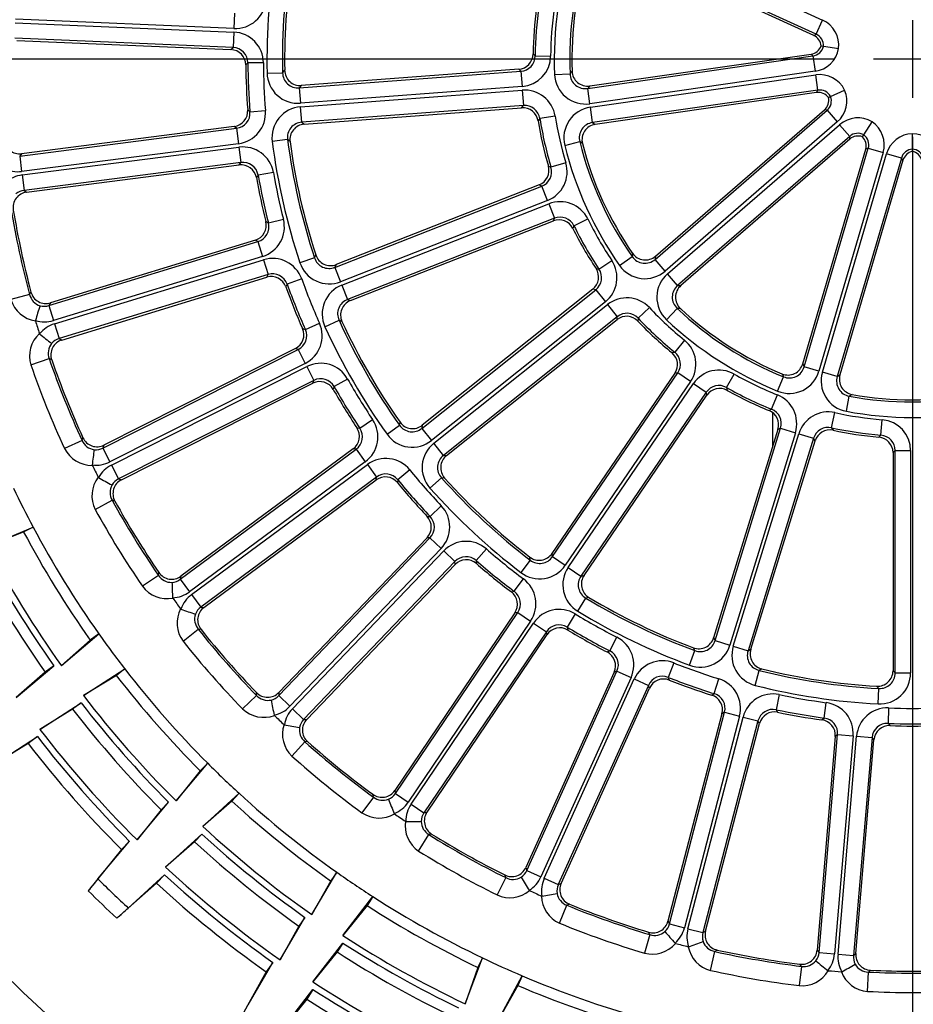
# Model space of a CAD drawing. Extents: x 172 to 2886, y 316 to 2181.
# Tile 12 of 30: x 1340 to 1397, y 1995 to 2058. Entities that reach past the tile are written whole.
import ezdxf

# ---------------------------------------------------------------- set-up
doc = ezdxf.new("R2010")
doc.units = 0
doc.header["$LTSCALE"] = 25.4
doc.header["$MEASUREMENT"] = 0
doc.layers.get('0').update_dxf_attribs({"linetype": 'CONTINUOUS'})

msp = doc.modelspace()

# ---------------------------------------------------------------- linework, layer by layer
for p, q in [((1377.944, 2064.183), (1391.279, 2058.093)), ((1390.865, 2057.187), (1377.531, 2063.277)), ((1390.715, 2057.103), (1377.613, 2063.087)), ((1353.373, 2057.549), (1339.308, 2058.146)), ((1353.415, 2058.544), (1353.373, 2057.549)), ((1390.865, 2057.187), (1391.279, 2058.093)), ((1397.065, 2058.077), (1397.065, 2053.078)), ((1339.298, 2057.916), (1353.363, 2057.318)), ((1353.321, 2056.323), (1339.256, 2056.921)), ((1339.394, 2056.776), (1353.184, 2056.19)), ((1353.363, 2057.318), (1353.321, 2056.323)), ((1390.715, 2057.103), (1390.865, 2057.187)), ((1353.184, 2056.19), (1353.321, 2056.323)), ((1391.18, 2056.424), (1391.329, 2056.402)), ((1391.329, 2056.402), (1392.316, 2056.26)), ((1392.065, 2055.577), (1310.571, 2055.577)), ((1372.637, 2055.911), (1372.774, 2055.787)), ((1372.774, 2055.787), (1373.77, 2055.779)), ((1376.153, 2053.693), (1390.663, 2055.78)), ((1376.285, 2053.852), (1390.542, 2055.902)), ((1390.663, 2055.78), (1390.542, 2055.902)), ((1390.663, 2055.78), (1390.805, 2054.794)), ((1399.565, 2055.577), (1394.565, 2055.577)), ((1354.275, 2055.334), (1354.137, 2055.204)), ((1355.271, 2055.339), (1354.275, 2055.334)), ((1356.506, 2054.705), (1356.642, 2054.857)), ((1371.715, 2054.931), (1357.712, 2053.882)), ((1371.852, 2054.802), (1371.715, 2054.931)), ((1355.511, 2054.683), (1356.506, 2054.705)), ((1357.577, 2053.733), (1371.852, 2054.802)), ((1371.852, 2054.802), (1371.927, 2053.809)), ((1374.021, 2054.595), (1375.016, 2054.637)), ((1390.805, 2054.794), (1376.295, 2052.708)), ((1376.327, 2052.479), (1390.838, 2054.565)), ((1390.979, 2053.58), (1390.838, 2054.565)), ((1357.712, 2053.882), (1357.577, 2053.733)), ((1357.577, 2053.733), (1357.651, 2052.739)), ((1371.927, 2053.809), (1357.651, 2052.739)), ((1357.668, 2052.509), (1371.944, 2053.579)), ((1371.944, 2053.579), (1372.018, 2052.586)), ((1376.285, 2053.852), (1376.153, 2053.693)), ((1376.295, 2052.708), (1376.153, 2053.693)), ((1390.979, 2053.58), (1376.469, 2051.493)), ((1390.898, 2053.428), (1390.979, 2053.58)), ((1391.794, 2053.17), (1392.701, 2053.584)), ((1390.898, 2053.428), (1376.641, 2051.378)), ((1391.657, 2053.107), (1391.794, 2053.17)), ((1354.26, 2052.309), (1354.408, 2052.191)), ((1357.743, 2051.516), (1357.668, 2052.509)), ((1372.018, 2052.586), (1357.743, 2051.516)), ((1357.899, 2051.389), (1371.902, 2052.438)), ((1371.902, 2052.438), (1372.018, 2052.586)), ((1376.469, 2051.493), (1376.327, 2052.479)), ((1380.517, 2042.892), (1391.402, 2052.324)), ((1391.57, 2052.286), (1391.402, 2052.324)), ((1354.408, 2052.191), (1355.401, 2052.27)), ((1373.076, 2051.749), (1372.959, 2051.607)), ((1374.06, 2051.906), (1373.076, 2051.749)), ((1380.491, 2042.687), (1391.57, 2052.286)), ((1391.57, 2052.286), (1392.222, 2051.534)), ((1339.578, 2049.336), (1353.542, 2051.125)), ((1353.394, 2051.245), (1339.703, 2049.492)), ((1353.542, 2051.125), (1353.394, 2051.245)), ((1353.542, 2051.125), (1353.668, 2050.136)), ((1357.743, 2051.516), (1357.899, 2051.389)), ((1376.469, 2051.493), (1376.641, 2051.378)), ((1392.222, 2051.534), (1381.143, 2041.934)), ((1381.294, 2041.759), (1392.373, 2051.359)), ((1393.026, 2050.607), (1392.373, 2051.359)), ((1393.932, 2050.703), (1394.471, 2051.541)), ((1393.026, 2050.607), (1381.947, 2041.007)), ((1393.039, 2050.435), (1382.154, 2041.003)), ((1393.039, 2050.435), (1393.026, 2050.607)), ((1393.85, 2050.575), (1393.932, 2050.703)), ((1397.065, 2049.783), (1397.065, 2050.779)), ((1397.065, 2050.578), (1397.065, 1969.083)), ((1353.668, 2050.136), (1339.705, 2048.348)), ((1339.734, 2048.12), (1353.698, 2049.908)), ((1353.698, 2049.908), (1353.824, 2048.92)), ((1356.829, 2050.395), (1355.841, 2050.268)), ((1356.986, 2050.265), (1356.829, 2050.395)), ((1374.677, 2050.028), (1375.644, 2050.268)), ((1375.818, 2050.145), (1375.644, 2050.268)), ((1390.002, 2035.959), (1394.06, 2049.779)), ((1390.091, 2035.772), (1394.221, 2049.838)), ((1394.221, 2049.838), (1394.06, 2049.779)), ((1394.221, 2049.838), (1395.177, 2049.557)), ((1397.065, 2049.632), (1397.065, 2049.783)), ((1339.703, 2049.492), (1339.578, 2049.336)), ((1339.578, 2049.336), (1339.705, 2048.348)), ((1395.177, 2049.557), (1391.047, 2035.492)), ((1391.268, 2035.427), (1395.399, 2049.492)), ((1396.354, 2049.212), (1392.224, 2035.146)), ((1396.354, 2049.212), (1395.399, 2049.492)), ((1396.458, 2049.075), (1396.354, 2049.212)), ((1353.824, 2048.92), (1339.861, 2047.132)), ((1340.021, 2047.012), (1353.711, 2048.766)), ((1353.711, 2048.766), (1353.824, 2048.92)), ((1373.624, 2048.696), (1373.791, 2048.618)), ((1374.746, 2048.903), (1373.791, 2048.618)), ((1396.458, 2049.075), (1392.4, 2035.254)), ((1339.734, 2048.12), (1339.861, 2047.132)), ((1354.932, 2048.106), (1354.818, 2047.954)), ((1355.912, 2048.279), (1354.932, 2048.106)), ((1359.875, 2042.175), (1373.201, 2047.405)), ((1373.032, 2047.488), (1359.961, 2042.358)), ((1373.201, 2047.405), (1373.032, 2047.488)), ((1373.565, 2046.478), (1373.201, 2047.405)), ((1339.861, 2047.132), (1340.021, 2047.012)), ((1373.565, 2046.478), (1360.239, 2041.248)), ((1360.323, 2041.033), (1373.649, 2046.263)), ((1373.649, 2046.263), (1374.013, 2045.336)), ((1374.013, 2045.336), (1360.687, 2040.106)), ((1373.945, 2045.161), (1374.013, 2045.336)), ((1355.428, 2045.122), (1355.594, 2045.031)), ((1355.594, 2045.031), (1356.56, 2045.277)), ((1360.874, 2040.031), (1373.945, 2045.161)), ((1375.27, 2044.849), (1375.201, 2044.678)), ((1375.27, 2044.849), (1376.164, 2045.289)), ((1341.46, 2039.711), (1354.92, 2043.833)), ((1354.754, 2043.927), (1341.557, 2039.885)), ((1354.92, 2043.833), (1354.754, 2043.927)), ((1354.92, 2043.833), (1355.212, 2042.881)), ((1355.212, 2042.881), (1341.752, 2038.758)), ((1358.566, 2042.789), (1358.65, 2042.974)), ((1378.21, 2042.292), (1379.024, 2042.866)), ((1380.517, 2042.892), (1380.491, 2042.687)), ((1341.819, 2038.538), (1355.28, 2042.66)), ((1355.28, 2042.66), (1355.571, 2041.708)), ((1358.566, 2042.789), (1357.62, 2042.474)), ((1359.961, 2042.358), (1359.875, 2042.175)), ((1359.875, 2042.175), (1360.239, 2041.248)), ((1376.876, 2042.067), (1377.704, 2042.621)), ((1381.143, 2041.934), (1380.491, 2042.687)), ((1355.571, 2041.708), (1342.111, 2037.585)), ((1342.289, 2037.495), (1355.486, 2041.537)), ((1355.486, 2041.537), (1355.571, 2041.708)), ((1376.694, 2042.092), (1376.876, 2042.067)), ((1381.947, 2041.007), (1381.294, 2041.759)), ((1356.8, 2041.092), (1356.714, 2040.924)), ((1357.738, 2041.43), (1356.8, 2041.092)), ((1360.323, 2041.033), (1360.687, 2040.106)), ((1381.947, 2041.007), (1382.154, 2041.003)), ((1340.214, 2040.422), (1339.011, 2040.101)), ((1340.214, 2040.422), (1340.302, 2040.583)), ((1365.477, 2031.809), (1376.67, 2040.734)), ((1376.484, 2040.763), (1365.506, 2032.008)), ((1376.67, 2040.734), (1376.484, 2040.763)), ((1376.67, 2040.734), (1377.291, 2039.955)), ((1341.557, 2039.885), (1341.46, 2039.711)), ((1341.46, 2039.711), (1341.752, 2038.758)), ((1360.687, 2040.106), (1360.874, 2040.031)), ((1377.291, 2039.955), (1366.099, 2031.03)), ((1366.242, 2030.85), (1377.435, 2039.775)), ((1377.435, 2039.775), (1378.056, 2038.996)), ((1378.056, 2038.996), (1366.863, 2030.071)), ((1378.043, 2038.809), (1378.056, 2038.996)), ((1380.125, 2039.585), (1379.401, 2038.901)), ((1381.231, 2038.805), (1381.915, 2039.529)), ((1382.127, 2039.52), (1381.915, 2039.529)), ((1341.819, 2038.538), (1342.111, 2037.585)), ((1357.973, 2038.174), (1358.883, 2038.579)), ((1359.238, 2038.353), (1360.144, 2038.766)), ((1360.333, 2038.687), (1360.144, 2038.766)), ((1367.064, 2030.054), (1378.043, 2038.809)), ((1379.401, 2038.901), (1379.385, 2038.717)), ((1357.794, 2038.236), (1357.973, 2038.174)), ((1342.111, 2037.585), (1342.289, 2037.495)), ((1382.383, 2037.49), (1381.756, 2036.717)), ((1344.941, 2030.542), (1357.511, 2036.88)), ((1357.331, 2036.944), (1345.007, 2030.73)), ((1357.511, 2036.88), (1357.331, 2036.944)), ((1357.511, 2036.88), (1357.96, 2035.99)), ((1381.574, 2036.686), (1381.756, 2036.717)), ((1340.3, 2035.891), (1341.477, 2036.299)), ((1341.64, 2036.214), (1341.477, 2036.299)), ((1357.96, 2035.99), (1345.39, 2029.652)), ((1390.002, 2035.959), (1390.091, 2035.772)), ((1345.494, 2029.446), (1358.064, 2035.784)), ((1358.064, 2035.784), (1358.512, 2034.895)), ((1381.765, 2035.355), (1373.855, 2023.753)), ((1373.887, 2023.554), (1381.951, 2035.382)), ((1381.951, 2035.382), (1381.765, 2035.355)), ((1382.774, 2034.821), (1381.951, 2035.382)), ((1385.101, 2034.436), (1385.592, 2035.303)), ((1391.047, 2035.492), (1390.091, 2035.772)), ((1392.224, 2035.146), (1391.268, 2035.427)), ((1392.224, 2035.146), (1392.4, 2035.254)), ((1358.512, 2034.895), (1345.942, 2028.557)), ((1346.133, 2028.498), (1358.457, 2034.712)), ((1358.457, 2034.712), (1358.512, 2034.895)), ((1360.694, 2034.987), (1359.828, 2034.496)), ((1382.774, 2034.821), (1374.71, 2022.993)), ((1374.9, 2022.863), (1382.965, 2034.691)), ((1382.965, 2034.691), (1383.788, 2034.13)), ((1388.386, 2034.207), (1388.761, 2035.13)), ((1359.828, 2034.496), (1359.771, 2034.316)), ((1383.788, 2034.13), (1375.723, 2022.302)), ((1375.92, 2022.345), (1383.83, 2033.947)), ((1383.83, 2033.947), (1383.788, 2034.13)), ((1385.101, 2034.436), (1385.14, 2034.255)), ((1387.995, 2033.042), (1388.367, 2033.966)), ((1393.18, 2033.993), (1392.996, 2033.886)), ((1392.813, 2032.907), (1392.996, 2033.886)), ((1387.83, 2032.959), (1387.995, 2033.042)), ((1388.066, 2030.643), (1388.066, 2032.806)), ((1388.066, 2030.643), (1388.066, 2032.806)), ((1391.864, 2031.848), (1392.078, 2032.821)), ((1361.476, 2031.818), (1362.305, 2032.371)), ((1364.046, 2032.009), (1364.072, 2032.211)), ((1395.041, 2031.37), (1395.124, 2032.362)), ((1361.29, 2031.848), (1361.476, 2031.818)), ((1363.235, 2031.43), (1364.046, 2032.009)), ((1365.506, 2032.008), (1365.477, 2031.809)), ((1365.477, 2031.809), (1366.099, 2031.03)), ((1388.405, 2031.744), (1384.266, 2018.325)), ((1384.356, 2018.145), (1388.575, 2031.824)), ((1389.527, 2031.531), (1385.307, 2017.851)), ((1385.528, 2017.783), (1389.747, 2031.463)), ((1388.575, 2031.824), (1388.405, 2031.744)), ((1388.575, 2031.824), (1389.527, 2031.531)), ((1389.747, 2031.463), (1390.699, 2031.169)), ((1391.864, 2031.848), (1391.954, 2031.687)), ((1343.593, 2031.032), (1342.461, 2030.512)), ((1343.593, 2031.032), (1343.653, 2031.206)), ((1366.863, 2030.071), (1366.242, 2030.85)), ((1390.699, 2031.169), (1386.48, 2017.49)), ((1386.655, 2017.589), (1390.794, 2031.007)), ((1390.794, 2031.007), (1390.699, 2031.169)), ((1394.907, 2031.242), (1395.041, 2031.37)), ((1345.007, 2030.73), (1344.941, 2030.542)), ((1344.941, 2030.542), (1345.39, 2029.652)), ((1349.922, 2022.093), (1361.24, 2030.464)), ((1361.052, 2030.497), (1349.955, 2022.29)), ((1361.24, 2030.464), (1361.052, 2030.497)), ((1361.24, 2030.464), (1361.833, 2029.663)), ((1395.954, 2030.377), (1395.815, 2030.25)), ((1395.815, 2030.25), (1395.815, 2016.208)), ((1395.954, 2016.062), (1395.954, 2030.377)), ((1395.954, 2030.377), (1396.95, 2030.377)), ((1396.95, 2030.377), (1396.95, 2016.062)), ((1361.833, 2029.663), (1350.514, 2021.292)), ((1366.863, 2030.071), (1367.064, 2030.054)), ((1345.494, 2029.446), (1345.942, 2028.557)), ((1350.651, 2021.107), (1361.97, 2029.478)), ((1361.97, 2029.478), (1362.562, 2028.677)), ((1364.697, 2029.136), (1363.926, 2028.506)), ((1345.942, 2028.557), (1346.133, 2028.498)), ((1362.562, 2028.677), (1351.244, 2020.306)), ((1351.442, 2020.28), (1362.539, 2028.487)), ((1362.539, 2028.487), (1362.562, 2028.677)), ((1363.926, 2028.506), (1363.9, 2028.319)), ((1366.74, 2028.63), (1365.995, 2027.969)), ((1366.943, 2028.611), (1366.74, 2028.63)), ((1344.444, 2026.58), (1345.535, 2027.182)), ((1345.71, 2027.126), (1345.535, 2027.182)), ((1366.004, 2026.145), (1366.727, 2026.83)), ((1365.815, 2026.144), (1366.004, 2026.145)), ((1337.53, 2024.22), (1340.439, 2025.46)), ((1339.835, 2025.139), (1337.53, 2024.22)), ((1340.439, 2025.46), (1339.835, 2025.139)), ((1365.809, 2024.771), (1356.259, 2014.807)), ((1356.259, 2014.607), (1366, 2024.771)), ((1366, 2024.771), (1365.809, 2024.771)), ((1366, 2024.771), (1366.719, 2024.082)), ((1366.719, 2024.082), (1356.978, 2013.918)), ((1357.145, 2013.759), (1366.886, 2023.922)), ((1366.886, 2023.922), (1367.605, 2023.233)), ((1369.632, 2024.046), (1368.978, 2023.295)), ((1367.605, 2023.233), (1357.864, 2013.069)), ((1367.613, 2023.042), (1367.605, 2023.233)), ((1368.978, 2023.295), (1368.984, 2023.106)), ((1372.46, 2023.323), (1371.855, 2022.531)), ((1372.46, 2023.323), (1372.425, 2023.524)), ((1373.855, 2023.753), (1373.887, 2023.554)), ((1373.887, 2023.554), (1374.71, 2022.993)), ((1348.511, 2022.348), (1348.54, 2022.53)), ((1358.063, 2013.077), (1367.613, 2023.042)), ((1374.9, 2022.863), (1375.723, 2022.302)), ((1348.511, 2022.348), (1347.483, 2021.645)), ((1349.955, 2022.29), (1349.922, 2022.093)), ((1349.922, 2022.093), (1350.514, 2021.292)), ((1371.425, 2021.319), (1372.021, 2022.117)), ((1375.723, 2022.302), (1375.92, 2022.345)), ((1371.239, 2021.286), (1371.425, 2021.319)), ((1350.651, 2021.107), (1351.244, 2020.306)), ((1375.513, 2020.037), (1376.03, 2020.889)), ((1376.23, 2020.93), (1376.03, 2020.889)), ((1351.244, 2020.306), (1351.442, 2020.28)), ((1371.465, 2019.932), (1363.736, 2008.497)), ((1363.77, 2008.3), (1371.653, 2019.964)), ((1372.478, 2019.406), (1364.595, 2007.743)), ((1371.653, 2019.964), (1371.465, 2019.932)), ((1371.653, 2019.964), (1372.478, 2019.406)), ((1375.355, 2019.864), (1374.837, 2019.012)), ((1350.101, 2018.104), (1351.075, 2018.881)), ((1351.257, 2018.856), (1351.075, 2018.881)), ((1364.786, 2007.613), (1372.669, 2019.277)), ((1373.495, 2018.719), (1365.612, 2007.056)), ((1372.669, 2019.277), (1373.495, 2018.719)), ((1373.536, 2018.532), (1373.495, 2018.719)), ((1374.837, 2019.012), (1374.876, 2018.827)), ((1342.262, 2016.534), (1344.679, 2018.573)), ((1344.12, 2018.178), (1342.262, 2016.534)), ((1344.679, 2018.573), (1344.12, 2018.178)), ((1365.807, 2007.097), (1373.536, 2018.532)), ((1377.583, 2017.479), (1378.037, 2018.366)), ((1384.266, 2018.325), (1384.356, 2018.145)), ((1384.356, 2018.145), (1385.307, 2017.851)), ((1377.405, 2017.414), (1377.583, 2017.479)), ((1382.716, 2016.569), (1383.06, 2017.504)), ((1383.06, 2017.504), (1382.967, 2017.686)), ((1385.528, 2017.783), (1386.48, 2017.49)), ((1386.48, 2017.49), (1386.655, 2017.589)), ((1339.358, 2014.482), (1341.775, 2016.522)), ((1341.775, 2016.522), (1341.215, 2016.126)), ((1343.685, 2014.61), (1346.343, 2016.324)), ((1346.343, 2016.324), (1345.802, 2015.904)), ((1372.239, 2003.354), (1378.037, 2016.181)), ((1378.037, 2016.181), (1377.857, 2016.118)), ((1378.037, 2016.181), (1378.945, 2015.771)), ((1381.703, 2016.708), (1381.337, 2015.782)), ((1386.947, 2015.264), (1387.189, 2016.23)), ((1387.368, 2016.328), (1387.189, 2016.23)), ((1395.815, 2016.208), (1395.954, 2016.062)), ((1341.215, 2016.126), (1339.358, 2014.482)), ((1345.802, 2015.904), (1343.685, 2014.61)), ((1377.857, 2016.118), (1372.172, 2003.542)), ((1378.945, 2015.771), (1373.146, 2002.943)), ((1373.357, 2002.848), (1379.155, 2015.676)), ((1379.155, 2015.676), (1380.063, 2015.266)), ((1381.337, 2015.782), (1381.406, 2015.606)), ((1384.302, 2014.734), (1384.599, 2015.685)), ((1395.954, 2016.062), (1396.95, 2016.062)), ((1380.063, 2015.266), (1374.264, 2002.438)), ((1374.45, 2002.512), (1380.135, 2015.089)), ((1380.135, 2015.089), (1380.063, 2015.266)), ((1394.904, 2015.067), (1394.762, 2015.213)), ((1394.851, 2014.072), (1394.904, 2015.067)), ((1354.825, 2014.621), (1353.93, 2013.754)), ((1354.825, 2014.621), (1354.823, 2014.804)), ((1356.259, 2014.807), (1356.259, 2014.607)), ((1356.259, 2014.607), (1356.978, 2013.918)), ((1384.138, 2014.641), (1384.302, 2014.734)), ((1388.493, 2014.671), (1388.288, 2013.696)), ((1340.873, 2012.433), (1343.531, 2014.147)), ((1342.989, 2013.728), (1340.873, 2012.433)), ((1343.531, 2014.147), (1342.989, 2013.728)), ((1357.145, 2013.759), (1357.864, 2013.069)), ((1388.288, 2013.696), (1388.386, 2013.534)), ((1391.388, 2013.165), (1391.52, 2014.152)), ((1395.529, 2013.811), (1395.493, 2012.815)), ((1357.864, 2013.069), (1358.063, 2013.077)), ((1384.802, 2013.44), (1381.324, 2000.083)), ((1381.422, 1999.909), (1384.969, 2013.532)), ((1385.933, 2013.281), (1382.386, 1999.658)), ((1382.609, 1999.6), (1386.156, 2013.223)), ((1384.969, 2013.532), (1384.802, 2013.44)), ((1384.969, 2013.532), (1385.933, 2013.281)), ((1386.156, 2013.223), (1387.12, 2012.972)), ((1391.242, 2013.045), (1391.388, 2013.165)), ((1387.12, 2012.972), (1383.573, 1999.349)), ((1383.743, 1999.453), (1387.221, 2012.81)), ((1387.221, 2012.81), (1387.12, 2012.972)), ((1395.493, 2012.815), (1395.616, 2012.672)), ((1338.063, 2010.253), (1340.718, 2011.97)), ((1340.718, 2011.97), (1340.13, 2011.515)), ((1392.099, 2011.973), (1390.929, 1998.221)), ((1391.055, 1998.066), (1392.249, 2012.093)), ((1393.241, 2012.008), (1392.047, 1997.982)), ((1392.249, 2012.093), (1392.099, 2011.973)), ((1392.249, 2012.093), (1393.241, 2012.008)), ((1392.277, 1997.962), (1393.471, 2011.989)), ((1394.463, 2011.904), (1393.27, 1997.878)), ((1393.42, 1998.009), (1394.59, 2011.761)), ((1393.471, 2011.989), (1394.463, 2011.904)), ((1394.59, 2011.761), (1394.463, 2011.904)), ((1340.129, 2011.514), (1337.219, 2009.732)), ((1340.13, 2011.515), (1340.129, 2011.514)), ((1357.11, 2010.707), (1357.938, 2011.637)), ((1358.122, 2011.643), (1357.938, 2011.637)), ((1349.649, 2007.834), (1351.687, 2010.252)), ((1351.687, 2010.252), (1351.202, 2009.769)), ((1351.202, 2009.769), (1349.649, 2007.834)), ((1351.377, 2006.178), (1353.707, 2008.316)), ((1353.707, 2008.316), (1353.244, 2007.812)), ((1362.354, 2008.071), (1361.619, 2007.065)), ((1362.354, 2008.071), (1362.321, 2008.252)), ((1363.736, 2008.497), (1363.77, 2008.3)), ((1363.77, 2008.3), (1364.595, 2007.743)), ((1347.133, 2005.32), (1349.17, 2007.739)), ((1349.17, 2007.739), (1348.686, 2007.255)), ((1353.244, 2007.812), (1351.377, 2006.178)), ((1364.786, 2007.613), (1365.612, 2007.056)), ((1348.686, 2007.255), (1347.133, 2005.32)), ((1365.612, 2007.056), (1365.807, 2007.097)), ((1348.972, 2003.557), (1351.303, 2005.696)), ((1351.303, 2005.696), (1350.84, 2005.191)), ((1365.268, 2004.599), (1365.927, 2005.656)), ((1366.107, 2005.693), (1365.927, 2005.656)), ((1344.613, 2002.81), (1346.654, 2005.226)), ((1346.654, 2005.226), (1346.128, 2004.7)), ((1350.84, 2005.191), (1348.972, 2003.557)), ((1346.127, 2004.699), (1343.989, 2002.039)), ((1372.172, 2003.542), (1372.239, 2003.354)), ((1346.572, 2000.933), (1348.898, 2003.075)), ((1348.898, 2003.075), (1348.396, 2002.527)), ((1358.4, 2000.507), (1359.999, 2003.235)), ((1359.999, 2003.235), (1359.604, 2002.677)), ((1370.882, 2002.888), (1370.328, 2001.773)), ((1370.882, 2002.888), (1370.819, 2003.061)), ((1372.239, 2003.354), (1373.146, 2002.943)), ((1348.395, 2002.526), (1345.828, 2000.277)), ((1348.396, 2002.527), (1348.395, 2002.526)), ((1359.604, 2002.677), (1358.4, 2000.507)), ((1373.357, 2002.848), (1374.264, 2002.438)), ((1374.264, 2002.438), (1374.45, 2002.512)), ((1360.382, 1999.167), (1362.318, 2001.668)), ((1362.318, 2001.668), (1361.947, 2001.093)), ((1361.947, 2001.093), (1360.382, 1999.167)), ((1374.34, 1999.959), (1374.811, 2001.112)), ((1374.983, 2001.179), (1374.811, 2001.112)), ((1356.345, 1997.605), (1357.944, 2000.333)), ((1357.944, 2000.333), (1357.548, 1999.774)), ((1357.548, 1999.774), (1356.345, 1997.605)), ((1381.324, 2000.083), (1381.422, 1999.909)), ((1381.422, 1999.909), (1382.386, 1999.658)), ((1380.163, 1999.221), (1379.805, 1998.028)), ((1380.163, 1999.221), (1380.072, 1999.381)), ((1382.609, 1999.6), (1383.573, 1999.349)), ((1383.573, 1999.349), (1383.743, 1999.453)), ((1358.456, 1996.178), (1360.391, 1998.679)), ((1360.391, 1998.679), (1360.02, 1998.104)), ((1360.02, 1998.104), (1358.456, 1996.178)), ((1384.067, 1996.918), (1384.336, 1998.134)), ((1384.494, 1998.229), (1384.336, 1998.134)), ((1390.929, 1998.221), (1391.055, 1998.066)), ((1391.055, 1998.066), (1392.047, 1997.982)), ((1392.277, 1997.962), (1393.27, 1997.878)), ((1393.27, 1997.878), (1393.42, 1998.009)), ((1354.285, 1994.705), (1355.889, 1997.431)), ((1355.889, 1997.431), (1355.459, 1996.824)), ((1368.263, 1994.765), (1369.378, 1997.724)), ((1369.378, 1997.724), (1369.083, 1997.107)), ((1389.93, 1997.175), (1389.779, 1995.939)), ((1389.93, 1997.175), (1389.813, 1997.317)), ((1355.458, 1996.822), (1353.801, 1993.84)), ((1369.083, 1997.107), (1368.263, 1994.765)), ((1370.443, 1993.779), (1371.928, 1996.572)), ((1371.928, 1996.572), (1371.66, 1995.942)), ((1394.167, 1995.565), (1394.227, 1996.81)), ((1394.366, 1996.93), (1394.227, 1996.81)), ((1371.66, 1995.942), (1370.443, 1993.779)), ((1356.533, 1993.186), (1358.464, 1995.69)), ((1358.464, 1995.69), (1358.061, 1995.065)), ((1358.061, 1995.064), (1355.911, 1992.413)), ((1358.061, 1995.065), (1358.061, 1995.064))]:
    msp.add_line(p, q)
for radius in [87.047, 86.994, 82.995]:
    msp.add_circle((1397.065, 2055.577), radius)
for centre, radius, start, end in [((1397.065, 2055.577), 41.564, 170.19584, 181.23274), ((1397.065, 2055.577), 40.568, 170.19584, 181.23274), ((1397.065, 2055.577), 23.065, 161.19442, 182.44195), ((1397.065, 2055.577), 22.069, 161.19442, 182.44195), ((1397.065, 2055.577), 21.931, 161.61355, 182.02281), ((1397.065, 2055.577), 40.429, 170.40807, 181.02051), ((1353.46, 2059.536), 1.99, 267.49239, 354.8839), ((1397.065, 2055.577), 24.431, 172.21061, 179.21796), ((1397.065, 2055.577), 24.292, 171.92353, 179.50504), ((1397.065, 2055.577), 23.296, 171.92353, 179.50504), ((1390.536, 2056.463), 1.791, 353.50312, 65.4916), ((1353.282, 2055.331), 1.99, 0.25124, 87.64274), ((1390.385, 2056.379), 0.796, 3.21905, 65.49448), ((1390.545, 2056.468), 0.787, 355.18202, 66.00049), ((1353.143, 2055.196), 0.995, 0.42618, 87.63994), ((1353.29, 2055.339), 0.985, 359.69653, 88.19745), ((1390.43, 2056.69), 0.796, 278.14191, 340.41729), ((1390.559, 2056.559), 0.787, 277.63595, 348.45427), ((1390.551, 2056.567), 1.791, 278.14398, 350.13403), ((1371.642, 2055.923), 0.995, 274.22035, 359.28333), ((1371.789, 2055.785), 0.985, 273.68986, 0.10089), ((1371.78, 2055.793), 1.99, 274.21939, 359.57136), ((1397.065, 2055.577), 42.929, 180.49855, 184.36632), ((1397.065, 2055.577), 42.791, 180.32641, 184.53845), ((1397.065, 2055.577), 41.795, 180.32641, 184.53845), ((1357.636, 2054.873), 0.995, 180.92723, 274.37899), ((1357.499, 2054.723), 1.989, 181.13417, 274.38428), ((1357.491, 2054.713), 0.984, 180.50248, 275.01597), ((1376.008, 2054.675), 1.989, 182.3302, 278.29356), ((1422.12, 2017.337), 60.084, 141.42268, 141.62513), ((1375.999, 2054.665), 0.984, 181.65384, 278.96993), ((1376.142, 2054.837), 0.994, 181.91606, 278.28857), ((1391.094, 2052.792), 1.791, 26.23039, 98.21887), ((1372.095, 2051.595), 1.99, 9.00007, 94.35203), ((1391.099, 2052.802), 0.787, 27.90929, 98.72777), ((1391.05, 2052.888), 1.791, 310.87125, 22.8613), ((1391.012, 2052.64), 0.796, 35.94632, 98.22175), ((1390.881, 2052.926), 0.796, 310.86918, 13.14456), ((1391.06, 2052.886), 0.787, 310.36322, 21.18154), ((1353.269, 2052.232), 0.995, 277.22493, 4.43869), ((1357.814, 2050.526), 1.989, 94.18716, 187.43725), ((1371.977, 2051.446), 0.995, 9.2881, 94.35108), ((1372.102, 2051.604), 0.985, 8.47049, 94.88162), ((1376.607, 2050.51), 1.989, 98.07009, 194.03342), ((1353.428, 2052.103), 0.985, 276.66744, 5.16831), ((1353.418, 2052.11), 1.99, 277.22212, 4.61362), ((1397.065, 2055.577), 24.292, 189.06639, 196.64789), ((1397.065, 2055.577), 23.296, 189.06639, 196.64789), ((1393.547, 2050.006), 1.791, 58.95766, 130.94615), ((1357.804, 2050.534), 0.984, 93.55546, 188.06895), ((1357.972, 2050.397), 0.995, 94.19244, 187.6442), ((1397.065, 2055.577), 24.431, 189.35347, 196.36082), ((1376.596, 2050.517), 0.984, 97.39371, 194.7098), ((1376.781, 2050.393), 0.994, 98.07507, 194.44758), ((1393.459, 2050.063), 1.791, 343.59853, 55.58857), ((1393.546, 2050.017), 0.787, 60.63657, 131.45504), ((1393.561, 2049.834), 0.796, 68.67359, 130.94902), ((1393.296, 2050.004), 0.796, 343.59646, 45.87184), ((1393.469, 2050.067), 0.787, 343.09049, 53.90881), ((1397.118, 2048.989), 1.791, 91.68494, 163.67342), ((1397.012, 2048.989), 1.791, 16.3258, 88.31584), ((1339.576, 2050.478), 0.995, 184.97809, 277.38617), ((1353.953, 2047.935), 1.99, 9.98097, 97.37247), ((1397.065, 2055.577), 41.564, 187.33869, 198.37559), ((1397.065, 2055.577), 40.568, 187.33869, 198.37559), ((1397.065, 2055.577), 40.429, 187.55092, 198.16336), ((1397.065, 2055.577), 23.065, 193.92169, 215.16922), ((1397.065, 2055.577), 22.069, 193.92169, 215.16922), ((1397.065, 2055.577), 21.931, 194.34082, 214.75009), ((1397.111, 2048.997), 0.787, 93.36384, 164.18231), ((1397.019, 2048.997), 0.787, 15.81776, 86.63609), ((1397.222, 2048.851), 0.796, 101.40087, 163.67629), ((1396.908, 2048.851), 0.796, 16.32373, 78.59911), ((1339.45, 2050.328), 1.996, 243.65821, 277.33222), ((1353.839, 2047.779), 0.995, 10.15591, 97.36967), ((1353.96, 2047.944), 0.985, 9.42626, 97.92718), ((1372.669, 2048.414), 0.995, 291.3632, 16.42619), ((1372.85, 2048.326), 0.985, 290.83271, 17.24375), ((1372.84, 2048.331), 1.99, 291.36225, 16.71421), ((1339.986, 2046.14), 1.996, 97.26219, 130.93656), ((1397.065, 2055.577), 42.929, 190.22828, 194.09605), ((1397.065, 2055.577), 42.791, 190.05614, 194.26818), ((1397.065, 2055.577), 41.795, 190.05614, 194.26818), ((1340.146, 2046.026), 0.995, 97.20843, 189.6165), ((1339.979, 2046.141), 0.997, 96.80087, 130.12125), ((1397.065, 2055.577), 58.836, 189.39745, 194.92687), ((1374.378, 2044.412), 1.99, 26.14293, 111.49489), ((1397.065, 2055.577), 58.71, 189.52763, 194.79669), ((1374.382, 2044.423), 0.985, 25.61334, 112.02448), ((1354.464, 2044.878), 0.995, 286.95466, 14.16842), ((1354.642, 2044.778), 0.985, 286.39717, 14.89804), ((1354.632, 2044.784), 1.99, 286.95185, 14.34335), ((1374.31, 2044.235), 0.995, 26.43096, 111.49394), ((1397.065, 2055.577), 24.292, 206.20925, 213.79075), ((1397.065, 2055.577), 23.296, 206.20925, 213.79075), ((1397.065, 2055.577), 24.431, 206.49633, 213.50367), ((1359.596, 2043.283), 0.995, 198.07008, 291.52185), ((1438.817, 2036.953), 60.084, 174.14995, 174.35241), ((1379.837, 2043.421), 0.984, 214.38111, 311.6972), ((1379.864, 2043.642), 0.994, 214.64333, 311.01584), ((1355.865, 2040.759), 1.99, 19.7107, 107.1022), ((1359.509, 2043.098), 1.989, 198.27703, 291.52713), ((1359.504, 2043.087), 0.984, 197.64534, 292.15883), ((1376.052, 2041.512), 1.99, 308.50511, 33.85707), ((1379.838, 2043.434), 1.989, 215.05748, 311.02083), ((1355.778, 2040.586), 0.995, 19.88563, 107.0994), ((1355.87, 2040.769), 0.985, 19.15599, 107.65691), ((1375.865, 2041.542), 0.995, 308.50606, 33.56904), ((1376.064, 2041.511), 0.985, 307.97557, 34.38661), ((1382.594, 2040.254), 1.989, 130.79736, 226.76069), ((1397.065, 2055.577), 42.929, 199.95801, 203.82578), ((1397.065, 2055.577), 42.791, 199.78587, 203.99791), ((1397.065, 2055.577), 41.795, 199.78587, 203.99791), ((1361.047, 2039.181), 1.989, 111.33001, 204.58011), ((1382.581, 2040.254), 0.984, 130.12098, 227.43707), ((1382.803, 2040.25), 0.994, 130.80234, 227.17485), ((1341.19, 2040.661), 1.005, 193.74461, 252.51078), ((1341.264, 2040.836), 0.995, 194.70782, 287.1159), ((1340.886, 2040.669), 1.96, 196.85501, 261.49239), ((1358.038, 2033.889), 18.108, 161.27416, 164.41512), ((1341.16, 2040.66), 0.995, 254.17526, 287.55127), ((1361.035, 2039.185), 0.984, 110.69831, 205.21181), ((1361.236, 2039.104), 0.995, 111.33529, 204.78706), ((1378.677, 2038.221), 1.99, 43.28579, 128.63775), ((1378.664, 2038.032), 0.995, 43.57381, 128.6368), ((1378.678, 2038.233), 0.985, 42.7562, 129.16733), ((1397.065, 2055.577), 23.296, 223.35211, 230.93361), ((1397.065, 2055.577), 22.069, 226.64896, 247.89649), ((1397.065, 2055.577), 21.931, 227.0681, 247.47736), ((1340.634, 2038.744), 0.04, 164.98995, 197.75635), ((1341.166, 2040.666), 1.996, 253.38794, 287.06195), ((1397.065, 2055.577), 58.928, 196.61109, 197.44296), ((1342.402, 2036.629), 1.996, 106.99192, 140.66629), ((1357.067, 2037.768), 1.99, 296.68158, 24.07308), ((1397.065, 2055.577), 40.568, 204.48155, 215.51845), ((1397.065, 2055.577), 40.429, 204.69378, 215.30622), ((1397.065, 2055.577), 24.431, 223.63918, 230.64653), ((1397.065, 2055.577), 24.292, 223.35211, 230.93361), ((1397.065, 2055.577), 23.065, 226.64896, 247.89649), ((1342.154, 2036.475), 1.944, 132.2715, 197.4892), ((1340.884, 2037.924), 0.039, 195.85312, 229.50868), ((1352.585, 2051.692), 18.108, 229.63893, 232.77989), ((1356.885, 2037.833), 0.995, 296.68438, 23.89815), ((1357.078, 2037.764), 0.985, 296.1269, 24.62777), ((1397.065, 2055.577), 41.564, 204.48155, 215.51845), ((1342.42, 2036.647), 1.006, 141.57387, 200.27885), ((1342.579, 2036.544), 0.995, 106.93816, 199.34623), ((1342.395, 2036.63), 0.997, 106.5306, 139.85098), ((1381.131, 2035.944), 1.99, 325.64797, 50.99993), ((1380.944, 2035.916), 0.995, 325.64892, 50.7119), ((1381.143, 2035.945), 0.985, 325.11843, 51.52947), ((1397.065, 2055.577), 60.082, 199.12718, 204.6566), ((1397.065, 2055.577), 58.836, 199.12718, 204.6566), ((1397.065, 2055.577), 58.71, 199.25736, 204.52642), ((1358.962, 2034.009), 1.99, 29.44043, 116.83193), ((1389.047, 2036.237), 0.994, 247.37061, 343.74312), ((1384.61, 2033.572), 1.99, 60.42864, 145.78061), ((1397.065, 2055.577), 23.296, 240.49496, 248.07647), ((1389.138, 2036.048), 1.989, 247.78475, 343.74811), ((1442.258, 2062.482), 60.084, 206.87722, 207.07968), ((1389.144, 2036.037), 0.984, 247.10838, 344.42448), ((1393.176, 2034.863), 1.989, 163.52463, 259.48797), ((1393.354, 2034.973), 0.994, 163.52961, 259.90212), ((1358.906, 2033.824), 0.995, 29.61536, 116.82913), ((1358.965, 2034.02), 0.985, 28.88572, 117.38664), ((1397.065, 2055.577), 41.795, 209.5156, 213.72764), ((1384.607, 2033.583), 0.985, 59.89906, 146.31019), ((1393.164, 2034.856), 0.984, 162.84825, 260.16435), ((1397.065, 2055.577), 42.929, 209.68774, 213.55551), ((1397.065, 2055.577), 42.791, 209.5156, 213.72764), ((1384.653, 2033.387), 0.995, 60.71667, 145.77966), ((1397.065, 2055.577), 24.292, 240.49496, 248.07647), ((1397.065, 2055.577), 24.431, 240.78204, 247.78939), ((1387.626, 2032.119), 1.99, 342.79082, 68.14279), ((1397.065, 2055.577), 21.931, 259.79537, 280.20463), ((1397.065, 2055.577), 22.069, 259.37623, 280.62377), ((1387.455, 2032.038), 0.995, 342.79177, 67.85476), ((1387.637, 2032.124), 0.985, 342.26129, 68.67232), ((1391.649, 2030.878), 1.99, 77.5715, 162.92346), ((1397.065, 2055.577), 23.296, 257.63782, 265.21932), ((1397.065, 2055.577), 23.065, 259.37623, 280.62377), ((1360.652, 2031.264), 1.99, 306.41131, 33.80281), ((1364.884, 2032.785), 0.995, 215.21294, 308.66471), ((1394.96, 2030.379), 1.99, 359.93368, 85.28564), ((1360.462, 2031.297), 0.995, 306.41411, 33.62788), ((1360.663, 2031.262), 0.985, 305.85663, 34.3575), ((1364.856, 2032.583), 1.989, 215.41989, 308.66999), ((1364.854, 2032.57), 0.984, 214.78819, 309.30169), ((1391.643, 2030.889), 0.985, 77.04192, 163.45305), ((1391.745, 2030.715), 0.995, 77.85953, 162.92251), ((1397.065, 2055.577), 24.292, 257.63782, 265.21932), ((1397.065, 2055.577), 24.431, 257.9249, 264.93225), ((1344.515, 2031.432), 1.005, 203.47434, 262.24051), ((1344.558, 2031.618), 0.995, 204.43755, 296.84563), ((1367.48, 2029.292), 1.989, 128.47287, 221.72297), ((1394.82, 2030.251), 0.995, 359.93463, 84.99761), ((1394.969, 2030.387), 0.985, 359.40414, 85.81518), ((1344.214, 2031.389), 1.96, 206.58474, 271.22212), ((1362.264, 2027.605), 18.108, 171.00389, 174.14485), ((1344.485, 2031.427), 0.995, 263.90499, 297.281), ((1344.49, 2031.434), 1.996, 263.11767, 296.79168), ((1363.155, 2027.88), 1.99, 39.17016, 126.56166), ((1367.467, 2029.293), 0.984, 127.84117, 222.35466), ((1367.683, 2029.275), 0.995, 128.47815, 221.92992), ((1344.291, 2029.449), 0.04, 174.71968, 207.48608), ((1397.065, 2055.577), 58.928, 206.34082, 207.17269), ((1346.391, 2027.664), 1.996, 116.72165, 150.39602), ((1363.156, 2027.891), 0.985, 38.61544, 127.11637), ((1397.065, 2055.577), 41.795, 219.24533, 223.45737), ((1346.172, 2027.47), 1.944, 142.00123, 207.21893), ((1344.676, 2028.683), 0.039, 205.58285, 239.23841), ((1353.882, 2044.231), 18.108, 239.36866, 242.50962), ((1346.383, 2027.663), 0.997, 116.26033, 149.58071), ((1346.579, 2027.609), 0.995, 116.66789, 209.07596), ((1363.131, 2027.688), 0.995, 39.34509, 126.55886), ((1397.065, 2055.577), 42.929, 219.41747, 223.28524), ((1397.065, 2055.577), 42.791, 219.24533, 223.45737), ((1397.065, 2055.577), 40.568, 221.62441, 232.66131), ((1397.065, 2055.577), 40.429, 221.83664, 232.44908), ((1397.065, 2055.577), 64.137, 205.50676, 208.00676), ((1346.406, 2027.685), 1.006, 151.3036, 210.00858), ((1397.065, 2055.577), 41.564, 221.62441, 232.66131), ((1397.065, 2055.577), 58.836, 208.85691, 214.38633), ((1397.065, 2055.577), 58.71, 208.98709, 214.25615), ((1397.065, 2055.577), 60.082, 208.85691, 214.38633), ((1365.284, 2025.46), 1.99, 316.14104, 43.53254), ((1365.091, 2025.461), 0.995, 316.14384, 43.35761), ((1365.296, 2025.46), 0.985, 315.58636, 44.08723), ((1397.065, 2055.577), 64.822, 208.00676, 215.23649), ((1397.065, 2055.577), 64.137, 208.00676, 215.23649), ((1368.324, 2022.547), 1.99, 48.89989, 136.29139), ((1397.065, 2055.577), 67.693, 208.00676, 215.23649), ((1397.065, 2055.577), 67.289, 207.77562, 215.46763), ((1397.065, 2055.577), 41.795, 228.97506, 233.1871), ((1397.065, 2055.577), 68.378, 208.00676, 215.23649), ((1368.323, 2022.559), 0.985, 48.34517, 136.8461), ((1368.333, 2022.354), 0.995, 49.07482, 136.28859), ((1397.065, 2055.577), 42.791, 228.97506, 233.1871), ((1373.032, 2024.312), 0.995, 232.3558, 325.80756), ((1373.066, 2024.098), 0.984, 231.93105, 326.44454), ((1349.363, 2023.089), 0.995, 214.16728, 306.57536), ((1397.065, 2055.577), 42.929, 229.1472, 233.01496), ((1373.064, 2024.111), 1.989, 232.56274, 325.81285), ((1376.542, 2021.74), 1.989, 145.61573, 238.86582), ((1349.351, 2022.899), 1.005, 213.20407, 271.97024), ((1349.323, 2022.888), 0.995, 273.63472, 307.01073), ((1367.492, 2022.126), 18.108, 180.73362, 183.87458), ((1370.831, 2020.522), 1.99, 325.87077, 53.26227), ((1376.53, 2021.737), 0.984, 144.98403, 239.49752), ((1376.741, 2021.783), 0.995, 145.62101, 239.07277), ((1349.062, 2022.805), 1.96, 216.31447, 280.95185), ((1349.327, 2022.896), 1.996, 272.84739, 306.52141), ((1370.641, 2020.49), 0.995, 325.87357, 53.08734), ((1370.843, 2020.524), 0.985, 325.31609, 53.81696), ((1349.466, 2020.906), 0.04, 184.44941, 217.21581), ((1397.065, 2055.577), 58.928, 216.07055, 216.90242), ((1351.837, 2019.501), 1.996, 126.45138, 160.12575), ((1397.065, 2055.577), 40.568, 238.76726, 249.80416), ((1397.065, 2055.577), 40.429, 238.97949, 249.59193), ((1351.655, 2019.273), 1.944, 151.73096, 216.94866), ((1349.974, 2020.216), 0.039, 215.31258, 248.96814), ((1356.421, 2037.096), 18.108, 249.09839, 252.23935), ((1351.83, 2019.499), 0.997, 125.99006, 159.31044), ((1352.032, 2019.479), 0.995, 126.39762, 218.80569), ((1374.319, 2018.165), 1.99, 58.62962, 146.02112), ((1397.065, 2055.577), 41.564, 238.76726, 249.80416), ((1351.848, 2019.524), 1.006, 161.03333, 219.73831), ((1397.065, 2055.577), 41.795, 238.70479, 242.91683), ((1397.065, 2055.577), 58.836, 218.58664, 224.11606), ((1397.065, 2055.577), 58.71, 218.71682, 223.98588), ((1374.317, 2018.177), 0.985, 58.0749, 146.57583), ((1374.361, 2017.976), 0.995, 58.80455, 146.01832), ((1397.065, 2055.577), 42.791, 238.70479, 242.91683), ((1397.065, 2055.577), 42.929, 238.87693, 242.74469), ((1397.065, 2055.577), 64.137, 215.23649, 217.73649), ((1397.065, 2055.577), 60.082, 218.58664, 224.11606), ((1377.133, 2016.593), 1.99, 335.6005, 62.992), ((1383.315, 2018.617), 0.995, 249.49866, 342.95042), ((1383.411, 2018.423), 0.984, 249.07391, 343.5874), ((1377.144, 2016.597), 0.985, 335.04582, 63.54669), ((1383.406, 2018.434), 1.989, 249.7056, 342.95571), ((1387.427, 2017.194), 1.989, 162.75858, 256.00868), ((1387.416, 2017.188), 0.984, 162.12689, 256.64038), ((1387.605, 2017.294), 0.995, 162.76387, 256.21563), ((1376.951, 2016.529), 0.995, 335.6033, 62.81707), ((1380.969, 2014.859), 1.99, 68.35935, 155.75085), ((1397.065, 2055.577), 64.137, 217.73649, 224.96622), ((1397.065, 2055.577), 41.795, 248.43452, 252.64656), ((1397.065, 2055.577), 40.568, 255.91012, 266.94702), ((1397.065, 2055.577), 40.429, 256.12235, 266.73479), ((1394.821, 2016.206), 0.995, 266.64151, 0.09328), ((1397.065, 2055.577), 64.822, 217.73649, 224.96622), ((1380.965, 2014.87), 0.985, 67.80463, 156.30556), ((1381.042, 2014.68), 0.995, 68.53428, 155.74805), ((1397.065, 2055.577), 42.791, 248.43452, 252.64656), ((1397.065, 2055.577), 42.929, 248.60666, 252.47442), ((1384.008, 2013.785), 1.99, 345.33023, 72.72173), ((1394.961, 2016.058), 1.989, 266.84846, 0.09856), ((1394.969, 2016.049), 0.984, 266.21676, 0.73026), ((1397.065, 2055.577), 41.564, 255.91012, 266.94702), ((1397.065, 2055.577), 67.289, 217.50535, 225.19736), ((1355.539, 2015.494), 0.995, 223.89701, 316.30509), ((1355.56, 2015.305), 1.005, 222.9338, 281.69997), ((1355.534, 2015.29), 0.995, 283.36444, 316.74046), ((1373.571, 2017.61), 18.108, 190.46335, 193.60431), ((1383.839, 2013.692), 0.995, 345.33303, 72.5468), ((1384.019, 2013.791), 0.985, 344.77555, 73.27642), ((1388.082, 2012.725), 1.99, 78.08908, 165.48058), ((1397.065, 2055.577), 41.795, 258.16425, 262.37629), ((1397.065, 2055.577), 68.378, 217.73649, 224.96622), ((1397.065, 2055.577), 67.693, 217.73649, 224.96622), ((1355.291, 2015.164), 1.96, 226.0442, 290.68158), ((1355.537, 2015.298), 1.996, 282.57712, 316.25114), ((1358.585, 2012.377), 1.996, 136.18111, 169.85548), ((1388.076, 2012.735), 0.985, 77.53436, 166.03529), ((1397.065, 2055.577), 42.791, 258.16425, 262.37629), ((1391.259, 2012.18), 1.99, 355.05996, 82.45146), ((1395.453, 2011.823), 1.99, 87.81881, 175.21031), ((1397.065, 2055.577), 41.795, 267.89398, 272.10602), ((1356.01, 2013.36), 0.04, 194.17914, 226.94554), ((1397.065, 2055.577), 58.928, 225.80028, 226.63215), ((1358.578, 2012.373), 0.997, 135.71979, 169.04017), ((1358.78, 2012.388), 0.995, 136.12735, 228.53542), ((1388.184, 2012.56), 0.995, 78.26401, 165.47778), ((1397.065, 2055.577), 42.929, 258.33639, 262.20415), ((1391.108, 2012.059), 0.995, 355.06276, 82.27653), ((1391.268, 2012.187), 0.985, 354.50528, 83.00615), ((1397.065, 2055.577), 70.845, 217.51695, 225.18576), ((1358.443, 2012.121), 1.944, 161.46069, 226.67839), ((1356.628, 2012.766), 0.039, 225.04231, 258.69787), ((1360.129, 2030.493), 18.108, 258.82812, 261.96908), ((1358.592, 2012.401), 1.006, 170.76306, 229.46803), ((1395.446, 2011.832), 0.985, 87.26409, 175.76502), ((1395.582, 2011.678), 0.995, 87.99374, 175.20751), ((1397.065, 2055.577), 42.791, 267.89398, 272.10602), ((1397.065, 2055.577), 42.929, 268.06612, 271.93388), ((1397.065, 2055.577), 71.25, 217.73649, 224.96622), ((1397.065, 2055.577), 71.995, 217.73649, 224.96622), ((1397.065, 2055.577), 58.836, 228.31637, 233.84579), ((1397.065, 2055.577), 58.71, 228.44655, 233.71561), ((1397.065, 2055.577), 60.082, 228.31637, 233.84579), ((1397.065, 2055.577), 64.137, 224.96622, 227.46622), ((1397.065, 2055.577), 64.137, 227.46622, 234.69595), ((1362.911, 2009.053), 0.995, 233.62674, 326.03482), ((1362.963, 2008.87), 1.005, 232.66353, 291.4297), ((1362.94, 2008.85), 0.995, 293.09417, 326.47019), ((1397.065, 2055.577), 64.822, 227.46622, 234.69595), ((1380.325, 2014.185), 18.108, 200.19308, 203.33404), ((1362.941, 2008.859), 1.996, 292.30685, 325.98087), ((1366.439, 2006.495), 1.996, 145.91084, 179.58521), ((1362.721, 2008.686), 1.96, 235.77393, 300.41131), ((1363.735, 2007.029), 0.04, 203.90887, 236.67527), ((1397.065, 2055.577), 58.928, 235.53001, 236.36188), ((1366.433, 2006.49), 0.997, 145.44952, 178.7699), ((1366.63, 2006.539), 0.995, 145.85707, 238.26515), ((1397.065, 2055.577), 67.289, 227.23508, 234.92709), ((1366.343, 2006.219), 1.944, 171.19042, 236.40812), ((1364.445, 2006.548), 0.039, 234.77204, 268.4276), ((1364.899, 2024.611), 18.108, 268.55785, 271.69881), ((1366.442, 2006.52), 1.006, 180.49279, 239.19776), ((1397.065, 2055.577), 67.693, 227.46622, 234.69595), ((1397.065, 2055.577), 58.836, 238.0461, 243.57552), ((1397.065, 2055.577), 58.71, 238.17628, 243.44534), ((1397.065, 2055.577), 68.378, 227.46622, 234.69595), ((1346.119, 2004.708), 0.0119, 311.43616, 318.49627), ((1397.065, 2055.577), 60.082, 238.0461, 243.57552), ((1397.065, 2055.577), 70.845, 227.24668, 234.91548), ((1371.265, 2003.95), 0.995, 243.35647, 335.76455), ((1397.065, 2055.577), 71.25, 227.46622, 234.69595), ((1397.065, 2055.577), 64.137, 234.69595, 237.19595), ((1371.348, 2003.779), 1.005, 242.39326, 301.15943), ((1371.328, 2003.755), 0.995, 302.8239, 336.19992), ((1387.562, 2011.952), 18.108, 209.92281, 213.06377), ((1371.327, 2003.764), 1.996, 302.03658, 335.7106), ((1405.281, 1953.071), 78.451, 140.6531, 141.37746), ((1397.065, 2055.577), 74.401, 225.17159, 227.26085), ((1397.065, 2055.577), 71.995, 227.46622, 234.69595), ((1375.175, 2002.025), 1.996, 155.64057, 189.31494), ((1375.169, 2002.019), 0.997, 155.17925, 188.49963), ((1375.355, 2002.101), 0.995, 155.5868, 247.99488), ((1397.065, 2055.577), 75.388, 225.24833, 227.1841), ((1397.065, 2055.577), 64.137, 237.19595, 244.42568), ((1371.14, 2003.556), 1.96, 245.50366, 310.14104), ((1372.419, 2002.095), 0.04, 213.6386, 246.405), ((1397.065, 2055.577), 58.928, 245.25974, 246.09161), ((1375.127, 2001.737), 1.944, 180.92015, 246.13785), ((1373.2, 2001.741), 0.039, 244.50177, 278.15733), ((1370.595, 2019.621), 18.108, 278.28758, 281.42854), ((1375.173, 2002.051), 1.006, 190.22252, 248.92749), ((1397.065, 2055.577), 64.822, 237.19595, 244.42568), ((1397.065, 2055.577), 58.836, 247.77583, 253.30525), ((1397.065, 2055.577), 58.71, 247.90601, 253.17507), ((1294.325, 2059.41), 78.417, 311.05481, 311.77949), ((1397.065, 2055.577), 60.082, 247.77583, 253.30525), ((1380.361, 2000.332), 0.995, 253.0862, 345.49428), ((1380.456, 2000.151), 0.995, 312.55363, 345.92965), ((1397.065, 2055.577), 67.289, 236.96481, 244.65682), ((1380.471, 2000.177), 1.005, 252.12299, 310.88916), ((1395.071, 2010.973), 18.108, 219.65254, 222.7935), ((1380.454, 2000.16), 1.996, 311.76631, 345.44033), ((1384.54, 1999.096), 1.996, 165.3703, 199.04467), ((1384.535, 1999.089), 0.997, 164.90897, 198.22936), ((1384.705, 1999.201), 0.995, 165.31653, 257.72461), ((1397.065, 2055.577), 67.693, 237.19595, 244.42568), ((1380.305, 1999.923), 1.96, 255.23339, 319.87077), ((1381.812, 1998.699), 0.04, 223.36833, 256.13473), ((1397.065, 2055.577), 58.928, 254.98947, 255.82134), ((1382.641, 1998.482), 0.039, 254.2315, 287.88706), ((1384.541, 1998.804), 1.944, 190.64988, 255.86758), ((1377.053, 2015.665), 18.108, 288.01731, 291.15827), ((1384.534, 1999.121), 1.006, 199.95225, 258.65722), ((1397.065, 2055.577), 68.378, 237.19595, 244.42568), ((1397.065, 2055.577), 58.836, 257.50556, 263.03498), ((1397.065, 2055.577), 58.71, 257.63574, 262.9048), ((1389.938, 1998.304), 0.995, 262.81593, 355.22401), ((1390.062, 1998.141), 0.995, 322.28336, 355.65938), ((1390.059, 1998.15), 1.996, 321.49604, 355.17006), ((1394.265, 1997.792), 1.996, 175.10003, 208.7744), ((1394.262, 1997.784), 0.997, 174.6387, 207.95909), ((1394.411, 1997.923), 0.995, 175.04626, 267.45434), ((1397.065, 2055.577), 64.137, 244.42568, 246.92568), ((1390.073, 1998.17), 1.005, 261.85272, 320.61889), ((1402.638, 2011.278), 18.108, 229.38227, 232.52323), ((1384.086, 2012.857), 18.108, 297.74704, 300.888), ((1394.255, 1997.815), 1.006, 209.68198, 268.38695), ((1355.449, 1996.83), 0.0119, 321.16589, 328.226), ((1397.065, 2055.577), 64.137, 246.92568, 254.15541), ((1397.065, 2055.577), 60.082, 257.50556, 263.03498), ((1389.951, 1997.891), 1.96, 264.96312, 329.6005), ((1391.644, 1996.939), 0.04, 233.09806, 265.86446), ((1397.065, 2055.577), 58.928, 264.7192, 265.55107), ((1392.498, 1996.865), 0.039, 263.96123, 297.61679), ((1394.316, 1997.504), 1.944, 200.37961, 265.59731), ((1397.065, 2055.577), 58.836, 267.23529, 272.76471), ((1397.065, 2055.577), 58.71, 267.36547, 272.63453), ((1397.065, 2055.577), 70.845, 236.97641, 244.64521), ((1397.065, 2055.577), 64.822, 246.92568, 254.15541), ((1397.065, 2055.577), 71.25, 237.19595, 244.42568), ((1397.065, 2055.577), 60.082, 267.23529, 272.76471), ((1397.065, 2055.577), 71.995, 237.19595, 244.42568)]:
    msp.add_arc(centre, radius, start, end)

doc.saveas('drawing.dxf')
